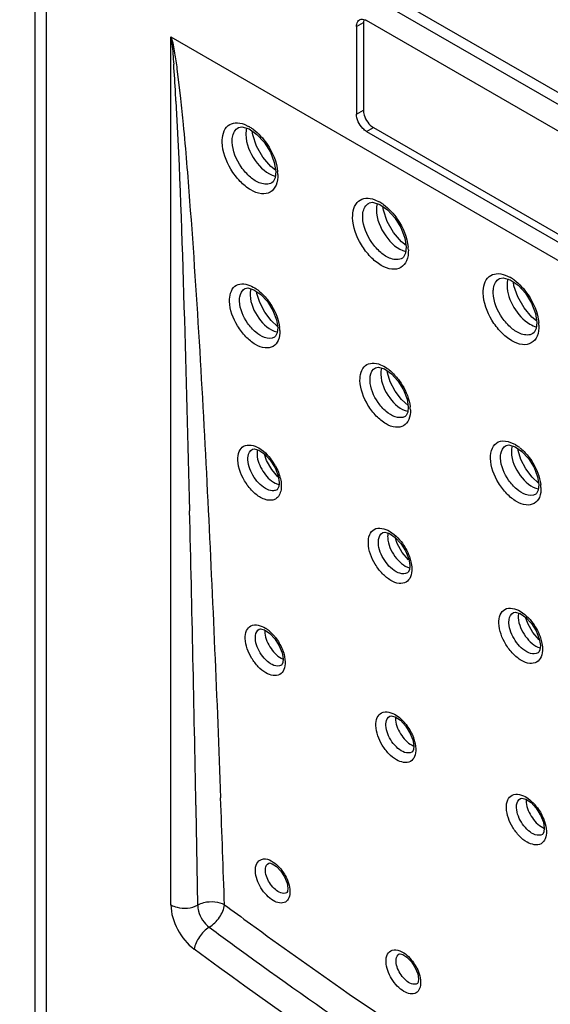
# Model space of a CAD drawing. Header units: inches. Extents: x 0 to 34, y 0 to 22.
# Tile 37 of 116: x 14.724 to 15.095, y 18.781 to 19.469. Entities that reach past the tile are written whole.
import ezdxf

# ---------------------------------------------------------------- set-up
doc = ezdxf.new("R2010")
doc.units = ezdxf.units.IN
doc.header["$LTSCALE"] = 1.87
doc.header["$MEASUREMENT"] = 0
doc.layers.get('0').update_dxf_attribs({"linetype": 'CONTINUOUS'})

msp = doc.modelspace()

# ---------------------------------------------------------------- linework, layer by layer
at = {"color": 7, "linetype": 'CONTINUOUS'}
for p, q in [((14.72439, 19.63544), (17.10359, 18.26173)), ((14.73495, 19.62739), (14.73495, 17.90752)), ((14.74276, 19.61645), (14.74276, 17.89669)), ((17.08522, 18.26394), (14.74276, 19.61645)), ((14.95963, 19.46456), (14.96443, 19.46723)), ((14.96472, 19.46939), (14.96443, 19.46723)), ((14.96443, 19.46723), (14.96443, 19.406)), ((15.34854, 19.24817), (14.9667, 19.46864)), ((14.95963, 19.46456), (14.95963, 19.40332)), ((14.82999, 18.85076), (14.82999, 19.45722)), ((14.82999, 19.45722), (15.48525, 19.07888)), ((14.83424, 19.43495), (14.83673, 19.4141)), ((14.95963, 19.40332), (14.96443, 19.406)), ((14.88124, 19.39612), (14.88428, 19.39469)), ((14.88462, 19.39289), (14.89009, 19.38907)), ((14.9667, 19.39108), (14.97142, 19.39389)), ((14.9667, 19.39108), (15.34854, 19.17061)), ((14.97142, 19.39389), (15.35325, 19.17343)), ((14.90304, 19.36416), (14.89971, 19.36674)), ((14.90222, 19.36939), (14.9032, 19.36314)), ((14.90051, 19.35532), (14.90051, 19.35532)), ((14.97233, 19.34346), (14.97549, 19.34197)), ((14.97579, 19.34019), (14.98126, 19.33638)), ((14.99338, 19.31669), (14.99435, 19.31044)), ((14.99418, 19.31154), (14.99092, 19.31407)), ((14.99165, 19.3026), (14.99163, 19.30259)), ((15.06348, 19.29079), (15.06671, 19.28928)), ((14.88177, 19.28148), (14.88365, 19.28185)), ((14.88365, 19.28185), (14.88796, 19.28059)), ((15.06697, 19.28751), (15.07245, 19.2837)), ((14.88796, 19.28059), (14.89283, 19.27721)), ((15.08535, 19.25889), (15.08213, 19.26139)), ((15.08456, 19.26401), (15.08553, 19.25775)), ((14.90446, 19.25497), (14.89991, 19.25914)), ((14.90373, 19.25956), (14.9046, 19.25408)), ((15.08282, 19.24991), (15.0828, 19.2499)), ((14.97291, 19.22609), (14.97479, 19.22646)), ((14.97479, 19.22646), (14.97911, 19.2252)), ((14.97911, 19.2252), (14.98398, 19.22182)), ((14.9956, 19.19967), (14.99111, 19.20378)), ((14.99489, 19.20418), (14.99575, 19.1987)), ((14.99358, 19.19206), (14.99356, 19.19206)), ((15.06408, 19.17179), (15.06597, 19.17216)), ((15.06597, 19.17216), (15.0703, 19.1709)), ((15.0703, 19.1709), (15.07517, 19.16752)), ((14.89142, 19.16999), (14.89471, 19.16766)), ((14.90473, 19.14986), (14.90036, 19.15507)), ((14.90488, 19.15059), (14.90562, 19.14598)), ((14.90284, 19.14534), (14.90574, 19.14419)), ((14.90504, 19.14961), (14.90473, 19.14986)), ((15.08678, 19.14541), (15.08232, 19.1495)), ((15.08608, 19.14989), (15.08694, 19.1444)), ((14.90409, 19.14087), (14.90291, 19.14035)), ((15.08475, 19.13776), (15.08474, 19.13776)), ((14.98263, 19.1119), (14.98594, 19.10956)), ((14.99593, 19.09183), (14.99157, 19.09703)), ((14.99607, 19.09254), (14.9968, 19.08792)), ((15.07386, 19.05599), (15.07716, 19.05364)), ((14.89566, 19.04278), (14.89563, 19.04062)), ((14.89855, 19.04228), (14.90183, 19.03903)), ((15.08714, 19.03595), (15.08277, 19.04115)), ((14.90261, 19.0367), (14.90568, 19.03185)), ((14.90551, 19.03197), (14.90459, 19.03358)), ((15.08727, 19.03664), (15.08801, 19.03203)), ((14.98689, 18.98199), (14.98687, 18.97987)), ((14.98734, 18.98331), (14.98966, 18.9816)), ((14.98966, 18.9816), (14.99307, 18.97824)), ((14.99383, 18.97594), (14.9969, 18.97109)), ((14.99673, 18.97124), (14.996, 18.97251)), ((15.07811, 18.92447), (15.07809, 18.92236)), ((15.07858, 18.92577), (15.08077, 18.92417)), ((15.08077, 18.92417), (15.08428, 18.92075)), ((14.84745, 18.92055), (14.84749, 18.91827)), ((14.84749, 18.91827), (14.84867, 18.85066)), ((15.08505, 18.91842), (15.08812, 18.91358)), ((15.08794, 18.91375), (15.08716, 18.91509)), ((14.91097, 18.85931), (14.91096, 18.8593)), ((15.00222, 18.79587), (15.0022, 18.79586))]:
    msp.add_line(p, q, dxfattribs=at)
for points in [[(14.87721, 19.39386), (14.87962, 19.39434), (14.88462, 19.39289)], [(14.89971, 19.36674), (14.89425, 19.37315), (14.8898, 19.38096), (14.88715, 19.38872), (14.88682, 19.39136)], [(14.89009, 19.38907), (14.89517, 19.38353), (14.89945, 19.37661), (14.90222, 19.36939)], [(14.9032, 19.36314), (14.90276, 19.35883), (14.90136, 19.35603), (14.90051, 19.35532)], [(14.96836, 19.34116), (14.97078, 19.34165), (14.97579, 19.34019)], [(14.99092, 19.31407), (14.98546, 19.32048), (14.98101, 19.32829), (14.97836, 19.33605), (14.97803, 19.33863)], [(14.98126, 19.33638), (14.98633, 19.33084), (14.99061, 19.32392), (14.99338, 19.31669)], [(14.99435, 19.31044), (14.99389, 19.30607), (14.99248, 19.30329), (14.99163, 19.30259)], [(15.05955, 19.28848), (15.06197, 19.28896), (15.06697, 19.28751)], [(15.08213, 19.26139), (15.07667, 19.26781), (15.07222, 19.27562), (15.06957, 19.28338), (15.06925, 19.28593)], [(15.07245, 19.2837), (15.07752, 19.27816), (15.0818, 19.27124), (15.08456, 19.26401)], [(14.89991, 19.25914), (14.89547, 19.26498), (14.89201, 19.27158), (14.89, 19.27785), (14.88982, 19.2793)], [(14.89283, 19.27721), (14.89738, 19.27224), (14.90125, 19.26603), (14.90373, 19.25956)], [(14.9046, 19.25408), (14.90424, 19.25036), (14.90309, 19.24801), (14.90243, 19.24746)], [(15.08553, 19.25775), (15.08507, 19.25339), (15.08365, 19.2506), (15.0828, 19.2499)], [(14.99111, 19.20378), (14.98667, 19.20962), (14.98322, 19.21622), (14.98121, 19.22249), (14.98104, 19.22387)], [(14.98398, 19.22182), (14.98854, 19.21686), (14.9924, 19.21064), (14.99489, 19.20418)], [(14.99575, 19.19869), (14.99537, 19.19492), (14.99422, 19.1926), (14.99357, 19.19206)], [(14.88691, 19.16909), (14.88813, 19.16932), (14.89147, 19.16837)], [(14.89147, 19.16837), (14.89551, 19.16561), (14.89941, 19.16142), (14.90274, 19.15611), (14.90488, 19.15059)], [(14.90036, 19.15507), (14.8968, 19.16134), (14.89528, 19.16577)], [(15.08232, 19.1495), (15.07788, 19.15534), (15.07442, 19.16193), (15.07242, 19.16821), (15.07225, 19.16955)], [(15.07517, 19.16752), (15.07973, 19.16256), (15.08359, 19.15635), (15.08608, 19.14989)], [(14.90562, 19.14597), (14.90534, 19.14298), (14.9045, 19.14122), (14.90409, 19.14087)], [(15.08694, 19.1444), (15.08656, 19.14062), (15.0854, 19.1383), (15.08474, 19.13776)], [(14.97807, 19.11102), (14.9793, 19.11126), (14.98264, 19.11031)], [(14.98264, 19.11031), (14.98669, 19.10755), (14.99059, 19.10336), (14.99392, 19.09805), (14.99607, 19.09254)], [(14.99157, 19.09703), (14.98801, 19.1033), (14.98652, 19.10766)], [(14.9968, 19.08792), (14.99652, 19.08492), (14.99567, 19.08315), (14.99526, 19.08281)], [(15.06925, 19.05511), (15.07049, 19.05535), (15.07384, 19.05441)], [(15.07384, 19.05441), (15.07789, 19.05165), (15.0818, 19.04746), (15.08513, 19.04215), (15.08727, 19.03664)], [(15.08277, 19.04115), (15.07922, 19.04741), (15.07774, 19.05175)], [(14.89177, 19.04352), (14.89264, 19.04368), (14.89544, 19.04291)], [(14.89544, 19.04291), (14.89904, 19.04049), (14.90261, 19.0367)], [(14.90568, 19.03185), (14.90765, 19.02681), (14.90832, 19.02264)], [(15.08801, 19.03202), (15.08772, 19.02903), (15.08687, 19.02725), (15.08646, 19.0269)], [(14.90832, 19.02264), (14.90808, 19.02002), (14.9074, 19.01856), (14.90712, 19.01833)], [(14.98296, 18.98275), (14.98385, 18.98291), (14.98665, 18.98214)], [(14.98665, 18.98214), (14.99026, 18.97973), (14.99383, 18.97594)], [(14.9969, 18.97109), (14.99887, 18.96605), (14.99954, 18.96189)], [(14.99954, 18.96188), (14.9993, 18.95926), (14.99862, 18.9578), (14.99833, 18.95756)], [(15.07416, 18.92522), (15.07506, 18.92539), (15.07787, 18.92462)], [(15.07787, 18.92462), (15.08148, 18.92221), (15.08505, 18.91842)], [(15.08812, 18.91358), (15.0901, 18.90854), (15.09077, 18.90438)], [(15.09077, 18.90437), (15.09053, 18.90176), (15.08984, 18.90029), (15.08955, 18.90005)], [(14.89832, 18.88001), (14.89878, 18.88007), (14.90075, 18.87953), (14.90362, 18.87767)], [(14.90362, 18.87767), (14.90672, 18.87446), (14.90938, 18.87033)], [(14.90938, 18.87033), (14.9111, 18.86601), (14.91169, 18.86246)], [(14.91169, 18.86246), (14.91147, 18.86025), (14.91105, 18.85937), (14.91096, 18.8593)], [(14.98954, 18.81656), (14.99002, 18.81662), (14.992, 18.81608), (14.99487, 18.81422)], [(14.99487, 18.81422), (14.99797, 18.81102), (15.00063, 18.80689)], [(15.00063, 18.80689), (15.00235, 18.80257), (15.00294, 18.79902)], [(15.00294, 18.79902), (15.00272, 18.79682), (15.00229, 18.79593), (15.00221, 18.79586)]]:
    msp.add_lwpolyline(points, dxfattribs=at)
for centre, radius, start, end in [((13.6074, 19.35094), 1.22764, 3.11098, 4.06841), ((12.68877, 19.29818), 2.14778, 3.04451, 3.18639), ((14.87035, 19.36982), 0.0285, 55.23672, 60.73925), ((14.86857, 19.3672), 0.03167, 53.57078, 55.30546), ((14.8773, 19.36035), 0.02737, 1.5988, 5.58763), ((14.9615, 19.31709), 0.02855, 55.13923, 60.64224), ((14.9598, 19.31458), 0.03158, 53.73126, 55.20931), ((14.96838, 19.30766), 0.02744, 1.5507, 5.68315), ((15.05268, 19.26439), 0.02857, 55.08893, 60.59493), ((15.05101, 19.26193), 0.03154, 53.80532, 55.15959), ((14.87259, 19.25648), 0.02996, 51.14727, 55.30187), ((14.88112, 19.25127), 0.02494, 1.79791, 6.56536), ((15.05952, 19.25499), 0.02748, 1.52438, 5.73224), ((14.9063, 19.26172), 0.01088, 257.31228, 259.5881), ((14.96378, 19.20112), 0.02991, 51.34124, 55.18922), ((14.97223, 19.19589), 0.025, 1.77243, 6.67554), ((15.05499, 19.14684), 0.02989, 51.4639, 55.14405), ((14.86929, 19.13887), 0.03848, 29.06613, 38.07952), ((15.0634, 19.1416), 0.02501, 1.75848, 6.72907), ((-18.30429, 18.31523), 33.15726, 1.046046, 1.401444), ((14.88447, 19.02595), 0.02154, 55.85797, 57.37281), ((14.88369, 19.02482), 0.02292, 53.37245, 55.84828), ((14.88248, 19.0232), 0.02494, 49.90049, 53.36048), ((14.87659, 19.01711), 0.03343, 37.65536, 40.97835), ((14.9679, 18.95638), 0.03334, 37.86079, 40.97152), ((-3.708, 18.22997), 18.58576, 1.914633, 2.144915), ((15.05921, 18.89891), 0.03324, 38.0628, 41.05498), ((16.99774, 21.73425), 3.58497, 233.54102, 233.90125), ((16.99214, 21.72534), 3.59342, 233.54174, 234.05144)]:
    msp.add_arc(centre, radius, start, end, dxfattribs=at)
for points, knots in [([(14.95963, 19.46456), (14.95963, 19.46507), (14.95975, 19.46678), (14.96069, 19.46858), (14.96176, 19.46917)], [0, 0, 0, 0, 0.295639, 1, 1, 1, 1]), ([(14.96176, 19.46917), (14.96209, 19.46935), (14.96374, 19.46991), (14.96555, 19.4693), (14.9667, 19.46864)], [0, 0, 0, 0, 0.220701, 1, 1, 1, 1]), ([(14.82999, 19.45722), (14.83133, 19.45359), (14.83257, 19.44606), (14.83374, 19.43861), (14.83424, 19.43495)], [0, 0, 0, 0, 0.511422, 1, 1, 1, 1]), ([(14.82999, 19.45722), (14.83029, 19.4556), (14.8311, 19.44921), (14.8316, 19.4428), (14.83194, 19.43804)], [0, 0, 0, 0, 0.256655, 1, 1, 1, 1]), ([(14.83352, 19.41225), (14.83606, 19.36443), (14.83923, 19.26906), (14.84189, 19.17368), (14.84306, 19.12617)], [0, 0, 0, 0, 0.50191, 1, 1, 1, 1]), ([(14.83673, 19.4141), (14.83738, 19.40809), (14.83975, 19.38425), (14.8417, 19.36036), (14.84305, 19.3425)], [0, 0, 0, 0, 0.252199, 1, 1, 1, 1]), ([(14.96443, 19.406), (14.96443, 19.40485), (14.96527, 19.40015), (14.96829, 19.3957), (14.97142, 19.39389)], [0, 0, 0, 0, 0.240694, 1, 1, 1, 1]), ([(14.9667, 19.39108), (14.9657, 19.39166), (14.962, 19.39478), (14.95963, 19.39967), (14.95963, 19.40332)], [0, 0, 0, 0, 0.240703, 1, 1, 1, 1]), ([(14.86578, 19.3836), (14.86566, 19.3877), (14.8672, 19.3948), (14.87528, 19.39776), (14.87926, 19.39687), (14.88124, 19.39612)], [0, 0, 0, 0, 0.511387, 0.735837, 1, 1, 1, 1]), ([(14.87279, 19.38369), (14.87275, 19.38482), (14.87286, 19.38855), (14.87483, 19.39256), (14.87715, 19.39383)], [0, 0, 0, 0, 0.299433, 1, 1, 1, 1]), ([(14.88233, 19.38901), (14.88239, 19.38256), (14.88732, 19.3706), (14.89713, 19.36127), (14.90289, 19.35996)], [0, 0, 0, 0, 0.522332, 1, 1, 1, 1]), ([(14.89265, 19.38794), (14.89428, 19.38618), (14.90001, 19.37889), (14.90387, 19.36987), (14.90454, 19.36301)], [0, 0, 0, 0, 0.258247, 1, 1, 1, 1]), ([(14.90466, 19.36111), (14.90473, 19.35854), (14.90426, 19.35377), (14.89979, 19.34802), (14.89253, 19.34706), (14.88507, 19.35021), (14.8778, 19.35626), (14.86977, 19.36695), (14.86597, 19.37699), (14.86578, 19.3836)], [0, 0, 0, 0, 0.113196, 0.204305, 0.296533, 0.411866, 0.552747, 0.708554, 1, 1, 1, 1]), ([(14.90051, 19.35532), (14.89823, 19.35394), (14.89204, 19.35433), (14.88493, 19.35922), (14.8769, 19.36831), (14.87301, 19.37754), (14.87279, 19.38369)], [0, 0, 0, 0, 0.180353, 0.365206, 0.582326, 1, 1, 1, 1]), ([(14.95692, 19.33089), (14.9568, 19.33499), (14.95834, 19.34207), (14.96638, 19.34506), (14.97035, 19.34419), (14.97233, 19.34346)], [0, 0, 0, 0, 0.511974, 0.736465, 1, 1, 1, 1]), ([(14.84305, 19.3425), (14.84835, 19.27271), (14.85613, 19.13374), (14.86215, 18.9947), (14.86474, 18.92558)], [0, 0, 0, 0, 0.50292, 1, 1, 1, 1]), ([(14.96393, 19.33098), (14.96389, 19.33211), (14.964, 19.33584), (14.96598, 19.33986), (14.9683, 19.34113)], [0, 0, 0, 0, 0.299222, 1, 1, 1, 1]), ([(14.97354, 19.33634), (14.9736, 19.3299), (14.97851, 19.31795), (14.98829, 19.30863), (14.99404, 19.3073)], [0, 0, 0, 0, 0.522025, 1, 1, 1, 1]), ([(14.99581, 19.30841), (14.99588, 19.30583), (14.99541, 19.30106), (14.99093, 19.2953), (14.98366, 19.29434), (14.97619, 19.2975), (14.96891, 19.30355), (14.96088, 19.31424), (14.9571, 19.32428), (14.95692, 19.33089)], [0, 0, 0, 0, 0.113254, 0.20446, 0.296778, 0.412153, 0.55301, 0.708731, 1, 1, 1, 1]), ([(14.99163, 19.30259), (14.98935, 19.30122), (14.98315, 19.30162), (14.97603, 19.30651), (14.96801, 19.3156), (14.96413, 19.32483), (14.96393, 19.33098)], [0, 0, 0, 0, 0.180646, 0.365576, 0.582617, 1, 1, 1, 1]), ([(14.98376, 19.33531), (14.98539, 19.33355), (14.99114, 19.32626), (14.99501, 19.31724), (14.99569, 19.31038)], [0, 0, 0, 0, 0.257995, 1, 1, 1, 1]), ([(15.04809, 19.2782), (15.04798, 19.2823), (15.04951, 19.28936), (15.05754, 19.29238), (15.06151, 19.29152), (15.06348, 19.29079)], [0, 0, 0, 0, 0.512231, 0.736761, 1, 1, 1, 1]), ([(15.05509, 19.27828), (15.05506, 19.27941), (15.05517, 19.28315), (15.05716, 19.28717), (15.05949, 19.28844)], [0, 0, 0, 0, 0.299084, 1, 1, 1, 1]), ([(14.87092, 19.27243), (14.8708, 19.27617), (14.87223, 19.28272), (14.87975, 19.28522), (14.88339, 19.28429), (14.88522, 19.28354)], [0, 0, 0, 0, 0.508356, 0.732736, 1, 1, 1, 1]), ([(14.87793, 19.27253), (14.87789, 19.27352), (14.87797, 19.2768), (14.87968, 19.28034), (14.88172, 19.28146)], [0, 0, 0, 0, 0.300211, 1, 1, 1, 1]), ([(15.06476, 19.28367), (15.0648, 19.27829), (15.06859, 19.26768), (15.076, 19.25921), (15.08067, 19.2565)], [0, 0, 0, 0, 0.499123, 1, 1, 1, 1]), ([(15.07493, 19.28265), (15.07656, 19.2809), (15.08231, 19.27361), (15.08618, 19.26459), (15.08687, 19.25773)], [0, 0, 0, 0, 0.257873, 1, 1, 1, 1]), ([(14.88536, 19.27667), (14.88552, 19.27096), (14.8901, 19.26047), (14.8988, 19.25225), (14.90391, 19.2511)], [0, 0, 0, 0, 0.522035, 1, 1, 1, 1]), ([(15.08699, 19.25572), (15.08706, 19.25315), (15.08658, 19.24837), (15.0821, 19.24261), (15.07483, 19.24165), (15.06736, 19.2448), (15.06008, 19.25085), (15.05204, 19.26154), (15.04826, 19.27158), (15.04809, 19.2782)], [0, 0, 0, 0, 0.113273, 0.204527, 0.296888, 0.412267, 0.553098, 0.708777, 1, 1, 1, 1]), ([(15.0828, 19.2499), (15.08052, 19.24852), (15.07432, 19.24891), (15.06719, 19.25381), (15.05917, 19.2629), (15.0553, 19.27213), (15.05509, 19.27828)], [0, 0, 0, 0, 0.180744, 0.365667, 0.582662, 1, 1, 1, 1]), ([(14.90606, 19.25205), (14.90613, 19.24974), (14.90572, 19.24543), (14.9017, 19.24024), (14.89516, 19.23938), (14.88842, 19.24223), (14.88184, 19.24769), (14.87456, 19.25736), (14.8711, 19.26644), (14.87092, 19.27243)], [0, 0, 0, 0, 0.112959, 0.20377, 0.295729, 0.410894, 0.551799, 0.70786, 1, 1, 1, 1]), ([(14.90243, 19.24746), (14.90043, 19.24625), (14.89498, 19.24661), (14.88871, 19.25092), (14.88161, 19.25895), (14.87815, 19.26709), (14.87793, 19.27253)], [0, 0, 0, 0, 0.179641, 0.364324, 0.58164, 1, 1, 1, 1]), ([(14.89713, 19.27398), (14.89832, 19.27249), (14.90248, 19.26652), (14.9053, 19.25947), (14.90591, 19.25412)], [0, 0, 0, 0, 0.260956, 1, 1, 1, 1]), ([(14.96204, 19.21703), (14.96193, 19.22077), (14.96336, 19.2273), (14.97085, 19.22983), (14.97448, 19.22891), (14.9763, 19.22818)], [0, 0, 0, 0, 0.508808, 0.733232, 1, 1, 1, 1]), ([(14.96906, 19.21713), (14.96902, 19.21812), (14.9691, 19.2214), (14.97082, 19.22494), (14.97286, 19.22606)], [0, 0, 0, 0, 0.300028, 1, 1, 1, 1]), ([(14.97657, 19.22132), (14.97673, 19.21552), (14.98138, 19.20495), (14.99031, 19.19665), (14.99547, 19.19567)], [0, 0, 0, 0, 0.524574, 1, 1, 1, 1]), ([(14.99721, 19.19667), (14.99728, 19.19435), (14.99687, 19.19004), (14.99285, 19.18484), (14.98629, 19.18398), (14.97955, 19.18682), (14.97297, 19.19229), (14.96568, 19.20195), (14.96223, 19.21104), (14.96204, 19.21703)], [0, 0, 0, 0, 0.112971, 0.20386, 0.295902, 0.4111, 0.551977, 0.70798, 1, 1, 1, 1]), ([(14.99356, 19.19206), (14.99156, 19.19085), (14.9861, 19.19121), (14.97982, 19.19552), (14.97272, 19.20355), (14.96927, 19.21169), (14.96906, 19.21713)], [0, 0, 0, 0, 0.179929, 0.364673, 0.581919, 1, 1, 1, 1]), ([(14.98825, 19.21865), (14.98944, 19.21716), (14.99361, 19.2112), (14.99644, 19.20415), (14.99706, 19.1988)], [0, 0, 0, 0, 0.260787, 1, 1, 1, 1]), ([(14.87673, 19.16157), (14.87667, 19.16358), (14.877, 19.16729), (14.88181, 19.17349), (14.88834, 19.17179), (14.89142, 19.16999)], [0, 0, 0, 0, 0.279593, 0.504074, 1, 1, 1, 1]), ([(15.0532, 19.16272), (15.05313, 19.16517), (15.05355, 19.16978), (15.06025, 19.17712), (15.0683, 19.17398), (15.07207, 19.17136)], [0, 0, 0, 0, 0.272432, 0.490572, 1, 1, 1, 1]), ([(15.06021, 19.16282), (15.06018, 19.16381), (15.06026, 19.16709), (15.06198, 19.17064), (15.06403, 19.17176)], [0, 0, 0, 0, 0.299885, 1, 1, 1, 1]), ([(14.88375, 19.16167), (14.88372, 19.1625), (14.88377, 19.1652), (14.88518, 19.16814), (14.88686, 19.16907)], [0, 0, 0, 0, 0.300643, 1, 1, 1, 1]), ([(14.89016, 19.16525), (14.89037, 19.16122), (14.89358, 19.15344), (14.89927, 19.14725), (14.90284, 19.14534)], [0, 0, 0, 0, 0.499109, 1, 1, 1, 1]), ([(15.06778, 19.16704), (15.06794, 19.16124), (15.07258, 19.15068), (15.08149, 19.14239), (15.08665, 19.1414)], [0, 0, 0, 0, 0.524326, 1, 1, 1, 1]), ([(15.07943, 19.16436), (15.08062, 19.16289), (15.08479, 19.15692), (15.08762, 19.14988), (15.08824, 19.14453)], [0, 0, 0, 0, 0.260726, 1, 1, 1, 1]), ([(14.90294, 19.1343), (14.90072, 19.13306), (14.89486, 19.13357), (14.88812, 19.13827), (14.88056, 19.14696), (14.87692, 19.15573), (14.87673, 19.16157)], [0, 0, 0, 0, 0.181355, 0.366422, 0.583128, 1, 1, 1, 1]), ([(14.89744, 19.14098), (14.89358, 19.14266), (14.88736, 19.14915), (14.88393, 19.15736), (14.88375, 19.16167)], [0, 0, 0, 0, 0.493477, 1, 1, 1, 1]), ([(15.0884, 19.14237), (15.08847, 19.14005), (15.08806, 19.13574), (15.08403, 19.13054), (15.07747, 19.12968), (15.07072, 19.13251), (15.06413, 19.13797), (15.05684, 19.14764), (15.05339, 19.15673), (15.0532, 19.16272)], [0, 0, 0, 0, 0.112968, 0.203903, 0.296007, 0.411228, 0.552089, 0.708059, 1, 1, 1, 1]), ([(15.08474, 19.13776), (15.08273, 19.13655), (15.07727, 19.13691), (15.07099, 19.14121), (15.06388, 19.14924), (15.06042, 19.15738), (15.06021, 19.16282)], [0, 0, 0, 0, 0.180073, 0.36483, 0.582035, 1, 1, 1, 1]), ([(14.90708, 19.14395), (14.90711, 19.14288), (14.90699, 19.13934), (14.90514, 19.13553), (14.90294, 19.1343)], [0, 0, 0, 0, 0.299071, 1, 1, 1, 1]), ([(14.90291, 19.14035), (14.90252, 19.14023), (14.90067, 19.1399), (14.89876, 19.1404), (14.89744, 19.14098)], [0, 0, 0, 0, 0.223884, 1, 1, 1, 1]), ([(14.96789, 19.10349), (14.96782, 19.1055), (14.96816, 19.10923), (14.973, 19.11543), (14.97955, 19.11371), (14.98263, 19.1119)], [0, 0, 0, 0, 0.279293, 0.503676, 1, 1, 1, 1]), ([(14.9749, 19.1036), (14.97487, 19.10442), (14.97492, 19.10713), (14.97634, 19.11007), (14.97803, 19.111)], [0, 0, 0, 0, 0.300439, 1, 1, 1, 1]), ([(14.99826, 19.08589), (14.99832, 19.08389), (14.99797, 19.08017), (14.9945, 19.07569), (14.98884, 19.07495), (14.98303, 19.0774), (14.97734, 19.08213), (14.97104, 19.09048), (14.96805, 19.09832), (14.96789, 19.10349)], [0, 0, 0, 0, 0.112923, 0.203714, 0.29569, 0.410898, 0.551836, 0.707926, 1, 1, 1, 1]), ([(14.98867, 19.08288), (14.98479, 19.08454), (14.97852, 19.09103), (14.97508, 19.09927), (14.9749, 19.1036)], [0, 0, 0, 0, 0.49308, 1, 1, 1, 1]), ([(14.98138, 19.10721), (14.98162, 19.10257), (14.9855, 19.09407), (14.9925, 19.08737), (14.99667, 19.08624)], [0, 0, 0, 0, 0.517909, 1, 1, 1, 1]), ([(14.99072, 19.10461), (14.99319, 19.10147), (14.99584, 19.09679), (14.99736, 19.09175), (14.99764, 19.09052)], [0, 0, 0, 0, 0.760519, 1, 1, 1, 1]), ([(14.99526, 19.08281), (14.99483, 19.08255), (14.99271, 19.08167), (14.99027, 19.08219), (14.98867, 19.08288)], [0, 0, 0, 0, 0.22373, 1, 1, 1, 1]), ([(15.05906, 19.04758), (15.059, 19.04959), (15.05934, 19.05333), (15.06421, 19.05953), (15.07077, 19.0578), (15.07386, 19.05599)], [0, 0, 0, 0, 0.27905, 0.503366, 1, 1, 1, 1]), ([(15.06607, 19.04769), (15.06604, 19.04851), (15.0661, 19.05122), (15.06752, 19.05416), (15.06921, 19.05509)], [0, 0, 0, 0, 0.300269, 1, 1, 1, 1]), ([(14.88195, 19.0368), (14.88188, 19.03869), (14.88219, 19.04221), (14.88701, 19.04796), (14.89319, 19.04595), (14.89608, 19.0441)], [0, 0, 0, 0, 0.276401, 0.497544, 1, 1, 1, 1]), ([(15.08947, 19.02999), (15.08953, 19.02799), (15.08918, 19.02427), (15.0857, 19.01978), (15.08004, 19.01904), (15.07421, 19.0215), (15.06852, 19.02621), (15.06222, 19.03456), (15.05923, 19.04241), (15.05906, 19.04758)], [0, 0, 0, 0, 0.112914, 0.203759, 0.295812, 0.411055, 0.551981, 0.708035, 1, 1, 1, 1]), ([(15.07992, 19.02694), (15.07603, 19.02858), (15.06972, 19.03508), (15.06625, 19.04334), (15.06607, 19.04769)], [0, 0, 0, 0, 0.492698, 1, 1, 1, 1]), ([(15.07259, 19.05132), (15.07283, 19.04669), (15.07671, 19.03818), (15.08371, 19.0315), (15.08788, 19.03036)], [0, 0, 0, 0, 0.517702, 1, 1, 1, 1]), ([(15.08187, 19.04877), (15.08436, 19.04563), (15.08703, 19.04094), (15.08856, 19.03588), (15.08884, 19.03465)], [0, 0, 0, 0, 0.760468, 1, 1, 1, 1]), ([(14.88897, 19.0369), (14.88893, 19.03764), (14.88898, 19.04005), (14.89023, 19.04267), (14.89173, 19.04349)], [0, 0, 0, 0, 0.300962, 1, 1, 1, 1]), ([(14.89563, 19.04062), (14.89594, 19.0368), (14.89927, 19.02963), (14.90488, 19.02395), (14.90833, 19.02249)], [0, 0, 0, 0, 0.506041, 1, 1, 1, 1]), ([(14.90978, 19.02062), (14.90983, 19.01878), (14.90954, 19.01538), (14.90509, 19.00973), (14.89661, 19.01196), (14.89069, 19.01719), (14.8848, 19.02486), (14.8821, 19.03205), (14.88195, 19.0368)], [0, 0, 0, 0, 0.113704, 0.204997, 0.406406, 0.548395, 0.705691, 1, 1, 1, 1]), ([(14.90712, 19.01833), (14.90565, 19.01743), (14.90162, 19.01772), (14.89699, 19.02092), (14.89173, 19.02686), (14.88914, 19.03288), (14.88897, 19.0369)], [0, 0, 0, 0, 0.17902, 0.363812, 0.581464, 1, 1, 1, 1]), ([(14.90764, 19.02966), (14.90796, 19.02889), (14.90905, 19.02598), (14.9097, 19.02289), (14.90978, 19.02062)], [0, 0, 0, 0, 0.267728, 1, 1, 1, 1]), ([(15.08646, 19.02691), (15.08603, 19.02665), (15.08394, 19.02578), (15.08151, 19.02627), (15.07992, 19.02694)], [0, 0, 0, 0, 0.224144, 1, 1, 1, 1]), ([(14.97313, 18.97602), (14.97307, 18.97792), (14.97339, 18.98144), (14.97824, 18.98721), (14.98443, 18.98517), (14.98734, 18.98331)], [0, 0, 0, 0, 0.276046, 0.497082, 1, 1, 1, 1]), ([(14.98015, 18.97613), (14.98012, 18.97686), (14.98016, 18.97928), (14.98142, 18.9819), (14.98292, 18.98272)], [0, 0, 0, 0, 0.30073, 1, 1, 1, 1]), ([(14.98687, 18.97987), (14.98717, 18.97603), (14.99052, 18.96883), (14.99618, 18.96314), (14.99966, 18.96171)], [0, 0, 0, 0, 0.506591, 1, 1, 1, 1]), ([(15.001, 18.95986), (15.00106, 18.95802), (15.00076, 18.95462), (14.99631, 18.94896), (14.98782, 18.95119), (14.98188, 18.95641), (14.97599, 18.96408), (14.97329, 18.97127), (14.97313, 18.97602)], [0, 0, 0, 0, 0.113695, 0.205061, 0.406623, 0.548592, 0.705835, 1, 1, 1, 1]), ([(14.99833, 18.95756), (14.99686, 18.95667), (14.99282, 18.95695), (14.98818, 18.96014), (14.98291, 18.96608), (14.98033, 18.9721), (14.98015, 18.97613)], [0, 0, 0, 0, 0.17928, 0.364109, 0.581695, 1, 1, 1, 1]), ([(14.99885, 18.96895), (14.99917, 18.96818), (15.00027, 18.96526), (15.00093, 18.96214), (15.001, 18.95986)], [0, 0, 0, 0, 0.267764, 1, 1, 1, 1]), ([(15.06433, 18.91849), (15.06427, 18.92039), (15.06459, 18.92392), (15.06946, 18.92969), (15.07567, 18.92765), (15.07858, 18.92577)], [0, 0, 0, 0, 0.275749, 0.49671, 1, 1, 1, 1]), ([(15.07134, 18.9186), (15.07131, 18.91934), (15.07136, 18.92175), (15.07262, 18.92438), (15.07412, 18.9252)], [0, 0, 0, 0, 0.300529, 1, 1, 1, 1]), ([(15.09223, 18.90235), (15.09229, 18.90051), (15.09199, 18.89711), (15.08753, 18.89145), (15.07903, 18.89366), (15.07309, 18.89889), (15.06719, 18.90655), (15.06448, 18.91375), (15.06433, 18.91849)], [0, 0, 0, 0, 0.113678, 0.205103, 0.406808, 0.548767, 0.705969, 1, 1, 1, 1]), ([(15.08955, 18.90005), (15.08807, 18.89916), (15.08403, 18.89943), (15.07938, 18.90262), (15.0741, 18.90855), (15.07152, 18.91457), (15.07134, 18.9186)], [0, 0, 0, 0, 0.179514, 0.364384, 0.58192, 1, 1, 1, 1]), ([(15.07809, 18.92236), (15.07839, 18.9185), (15.08176, 18.91128), (15.08748, 18.90558), (15.09097, 18.90418)], [0, 0, 0, 0, 0.507098, 1, 1, 1, 1]), ([(15.09008, 18.91143), (15.0904, 18.91066), (15.0915, 18.90774), (15.09216, 18.90463), (15.09223, 18.90235)], [0, 0, 0, 0, 0.267766, 1, 1, 1, 1]), ([(14.88902, 18.87448), (14.88896, 18.87629), (14.88926, 18.87975), (14.89507, 18.88481), (14.9009, 18.88139), (14.90366, 18.879)], [0, 0, 0, 0, 0.26238, 0.471195, 1, 1, 1, 1]), ([(14.89604, 18.87459), (14.89601, 18.87519), (14.89604, 18.87716), (14.89706, 18.87932), (14.89829, 18.87999)], [0, 0, 0, 0, 0.301414, 1, 1, 1, 1]), ([(14.91314, 18.86043), (14.91319, 18.85884), (14.91294, 18.8559), (14.90908, 18.85099), (14.90173, 18.85294), (14.8966, 18.85747), (14.8915, 18.86413), (14.88915, 18.87036), (14.88902, 18.87448)], [0, 0, 0, 0, 0.113708, 0.204944, 0.406279, 0.548311, 0.705666, 1, 1, 1, 1]), ([(14.91096, 18.8593), (14.90975, 18.85857), (14.90644, 18.85883), (14.90264, 18.86146), (14.89832, 18.86635), (14.8962, 18.87128), (14.89604, 18.87459)], [0, 0, 0, 0, 0.178732, 0.363677, 0.581517, 1, 1, 1, 1]), ([(14.90754, 18.8748), (14.90837, 18.87369), (14.91118, 18.86936), (14.91302, 18.86423), (14.91314, 18.86043)], [0, 0, 0, 0, 0.266604, 1, 1, 1, 1]), ([(14.82999, 18.85076), (14.82999, 18.84488), (14.83377, 18.83303), (14.84143, 18.82336), (14.84631, 18.81975)], [0, 0, 0, 0, 0.491852, 1, 1, 1, 1]), ([(14.82999, 18.85076), (14.83132, 18.85), (14.83732, 18.84782), (14.84445, 18.84831), (14.84867, 18.85066)], [0, 0, 0, 0, 0.240017, 1, 1, 1, 1]), ([(14.84867, 18.85066), (14.85003, 18.85143), (14.8539, 18.85299), (14.86044, 18.85335), (14.8654, 18.85217), (14.86739, 18.85092)], [0, 0, 0, 0, 0.241413, 0.636705, 1, 1, 1, 1]), ([(14.84867, 18.85066), (14.84867, 18.84926), (14.84963, 18.84337), (14.85315, 18.83788), (14.85679, 18.83518)], [0, 0, 0, 0, 0.235992, 1, 1, 1, 1]), ([(14.85679, 18.83519), (14.85959, 18.83697), (14.86414, 18.84168), (14.86721, 18.84779), (14.86739, 18.85092)], [0, 0, 0, 0, 0.513537, 1, 1, 1, 1]), ([(14.85679, 18.83518), (14.85401, 18.83353), (14.84953, 18.82881), (14.84664, 18.8229), (14.84624, 18.81982)], [0, 0, 0, 0, 0.510361, 1, 1, 1, 1]), ([(14.88556, 18.83759), (14.90645, 18.82235), (14.98908, 18.76346), (15.07433, 18.70823), (15.13926, 18.6695)], [0, 0, 0, 0, 0.254914, 1, 1, 1, 1]), ([(14.98024, 18.81103), (14.98018, 18.81283), (14.98048, 18.81628), (14.98625, 18.82134), (14.99209, 18.81798), (14.99484, 18.81562)], [0, 0, 0, 0, 0.262624, 0.471878, 1, 1, 1, 1]), ([(15.23424, 18.57228), (15.20148, 18.5899), (15.06778, 18.66526), (14.93982, 18.75066), (14.84631, 18.81975)], [0, 0, 0, 0, 0.242354, 1, 1, 1, 1]), ([(14.88259, 18.8163), (14.91147, 18.79536), (15.02507, 18.71555), (15.14361, 18.64269), (15.23427, 18.5935)], [0, 0, 0, 0, 0.256993, 1, 1, 1, 1]), ([(14.98725, 18.81113), (14.98723, 18.81173), (14.98726, 18.81371), (14.98828, 18.81587), (14.98951, 18.81654)], [0, 0, 0, 0, 0.301135, 1, 1, 1, 1]), ([(15.00439, 18.797), (15.00444, 18.79541), (15.00419, 18.79246), (15.00033, 18.78755), (14.99297, 18.78949), (14.98782, 18.79402), (14.98272, 18.80067), (14.98037, 18.80691), (14.98024, 18.81103)], [0, 0, 0, 0, 0.113693, 0.205009, 0.406528, 0.548544, 0.705842, 1, 1, 1, 1]), ([(15.0022, 18.79586), (15.00099, 18.79513), (14.99767, 18.79538), (14.99387, 18.79801), (14.98954, 18.80289), (14.98741, 18.80783), (14.98725, 18.81113)], [0, 0, 0, 0, 0.179055, 0.364055, 0.581823, 1, 1, 1, 1]), ([(14.99878, 18.81138), (14.99961, 18.81028), (15.00243, 18.80594), (15.00427, 18.8008), (15.00439, 18.797)], [0, 0, 0, 0, 0.266603, 1, 1, 1, 1])]:
    msp.add_open_spline(points, degree=3, knots=knots, dxfattribs=at)
for points in [[(14.88285, 19.39346), (14.88247, 19.39202), (14.88232, 19.3905), (14.88233, 19.38901)], [(14.88738, 19.39268), (14.88928, 19.39128), (14.89104, 19.38967), (14.89265, 19.38794)], [(14.97406, 19.34076), (14.97368, 19.33932), (14.97353, 19.33782), (14.97354, 19.33634)], [(14.97848, 19.34004), (14.98039, 19.33865), (14.98215, 19.33704), (14.98376, 19.33531)], [(15.06526, 19.28807), (15.06489, 19.28664), (15.06475, 19.28515), (15.06476, 19.28367)], [(14.88522, 19.28354), (14.88677, 19.28291), (14.88825, 19.28206), (14.88964, 19.28111)], [(14.88591, 19.28119), (14.88546, 19.27974), (14.88532, 19.27819), (14.88536, 19.27667)], [(15.06964, 19.28739), (15.07155, 19.28599), (15.07331, 19.28438), (15.07493, 19.28265)], [(14.89138, 19.27981), (14.89351, 19.27809), (14.89543, 19.27611), (14.89713, 19.27398)], [(15.08067, 19.2565), (15.08209, 19.25568), (15.08363, 19.25501), (15.08522, 19.25463)], [(14.9763, 19.22818), (14.97791, 19.22754), (14.97943, 19.22667), (14.98085, 19.22568)], [(14.97711, 19.22579), (14.97667, 19.22436), (14.97653, 19.22282), (14.97657, 19.22132)], [(14.98246, 19.22448), (14.9846, 19.22277), (14.98654, 19.22078), (14.98825, 19.21865)], [(15.06831, 19.17149), (15.06788, 19.17006), (15.06774, 19.16853), (15.06778, 19.16704)], [(14.89045, 19.16869), (14.89017, 19.16757), (14.8901, 19.1664), (14.89016, 19.16525)], [(14.89471, 19.16766), (14.89651, 19.16617), (14.89814, 19.16445), (14.89958, 19.16261)], [(15.07361, 19.17021), (15.07576, 19.1685), (15.0777, 19.16651), (15.07943, 19.16436)], [(14.90293, 19.15757), (14.9045, 19.15474), (14.90575, 19.15168), (14.90646, 19.14853)], [(14.90646, 19.14853), (14.9068, 19.14703), (14.90703, 19.14549), (14.90708, 19.14395)], [(14.98167, 19.11061), (14.98139, 19.10951), (14.98132, 19.10835), (14.98138, 19.10721)], [(14.98594, 19.10956), (14.9877, 19.10809), (14.9893, 19.10641), (14.99072, 19.10461)], [(14.99764, 19.09052), (14.99799, 19.089), (14.99821, 19.08745), (14.99826, 19.08589)], [(15.07288, 19.05471), (15.07261, 19.05361), (15.07254, 19.05245), (15.07259, 19.05132)], [(15.07716, 19.05364), (15.0789, 19.05219), (15.08047, 19.05054), (15.08187, 19.04877)], [(14.90306, 19.03753), (14.90491, 19.03512), (14.90647, 19.03246), (14.90764, 19.02966)], [(15.08884, 19.03465), (15.08919, 19.03312), (15.08942, 19.03156), (15.08947, 19.02999)], [(14.99422, 18.97685), (14.99609, 18.97444), (14.99767, 18.97176), (14.99885, 18.96895)], [(15.08538, 18.91941), (15.08728, 18.91698), (15.08888, 18.91428), (15.09008, 18.91143)], [(14.90366, 18.879), (14.9051, 18.87775), (14.9064, 18.87632), (14.90754, 18.8748)], [(14.99484, 18.81562), (14.9963, 18.81436), (14.99762, 18.81292), (14.99878, 18.81138)]]:
    msp.add_open_spline(points, degree=3, dxfattribs=at)

doc.saveas('drawing.dxf')
